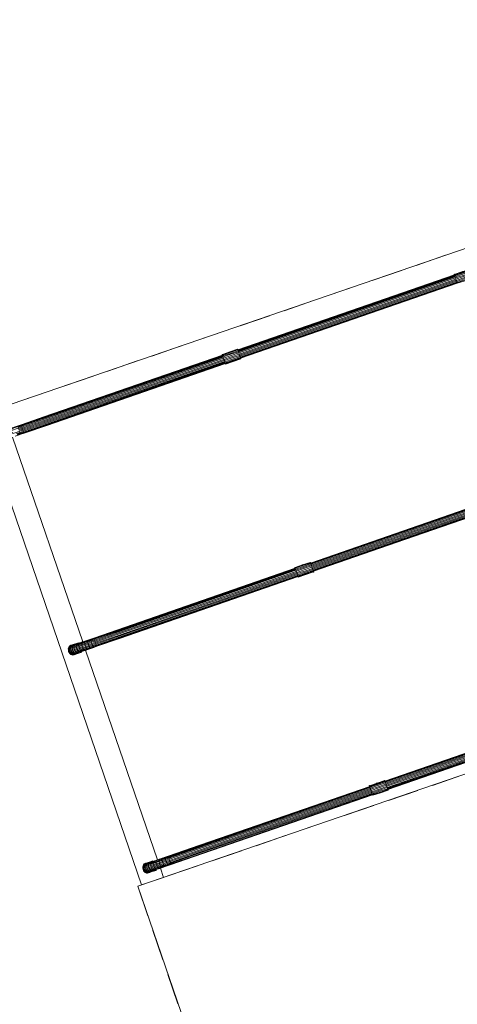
# Model space of a CAD drawing. Header units: metres. Extents: x 231584 to 239351, y 577231 to 577839.
# Tile 36 of 70: x 232119.52 to 232121.71, y 577548.96 to 577553.9. Entities that reach past the tile are written whole.
import ezdxf

# ---------------------------------------------------------------- set-up
doc = ezdxf.new("R2010")
doc.units = ezdxf.units.M
doc.header["$MEASUREMENT"] = 0
doc.layers.add('PDF_90 Terrein perceel', color=8, linetype='Continuous', lineweight=0)

msp = doc.modelspace()

# ---------------------------------------------------------------- linework, layer by layer
at = {"layer": 'PDF_90 Terrein perceel', "lineweight": 13}
for p, q in [((232121.5066, 577552.6668), (232121.6538, 577552.7173)), ((232121.2857, 577552.591), (232121.4329, 577552.6415)), ((232121.6972, 577552.6215), (232121.735, 577552.6344)), ((232120.6115, 577552.2427), (232121.698, 577552.6191)), ((232120.6125, 577552.2398), (232121.699, 577552.6163)), ((232120.6136, 577552.2365), (232121.7001, 577552.613)), ((232120.615, 577552.2323), (232121.7016, 577552.6087)), ((232120.6186, 577552.2219), (232121.7051, 577552.5983)), ((232121.7071, 577552.5927), (232120.6205, 577552.2162)), ((232121.7089, 577552.5875), (232120.6223, 577552.211)), ((232121.7103, 577552.5832), (232120.6238, 577552.2068)), ((232121.7076, 577552.5913), (232121.7055, 577552.5974)), ((232121.7113, 577552.5804), (232121.7095, 577552.5856)), ((232121.7115, 577552.5799), (232120.6249, 577552.2035)), ((232120.6256, 577552.2016), (232121.7121, 577552.578)), ((232121.0644, 577552.5151), (232121.2116, 577552.5656)), ((232120.8436, 577552.4394), (232120.9908, 577552.4899)), ((232120.6227, 577552.3636), (232120.77, 577552.4141)), ((232120.4019, 577552.2878), (232120.5491, 577552.3384)), ((232120.1806, 577552.2119), (232120.3278, 577552.2624)), ((232120.6111, 577552.2452), (232120.6107, 577552.245)), ((232120.6129, 577552.2384), (232120.6146, 577552.2337)), ((232120.5464, 577552.1834), (232120.5444, 577552.1891)), ((232120.627, 577552.1989), (232120.6265, 577552.1988)), ((232119.9596, 577552.1366), (232120.1068, 577552.1871)), ((232119.7388, 577552.0609), (232119.886, 577552.1114)), ((232119.5179, 577551.9851), (232119.6651, 577552.0356)), ((232119.8336, 577550.7775), (232119.4813, 577551.8043)), ((232120.9771, 577551.1709), (232122.0636, 577551.5473)), ((232120.9782, 577551.1676), (232122.0647, 577551.544)), ((232120.9798, 577551.1628), (232122.0663, 577551.5393)), ((232122.0717, 577551.5237), (232120.9852, 577551.1473)), ((232122.0735, 577551.5185), (232120.9869, 577551.1421)), ((232122.0749, 577551.5143), (232120.9884, 577551.1378)), ((232122.0761, 577551.511), (232120.9895, 577551.1345)), ((232120.9903, 577551.1322), (232122.0769, 577551.5086)), ((232120.9775, 577551.1694), (232120.9793, 577551.1643)), ((232120.9111, 577551.114), (232120.909, 577551.1201)), ((232120.9855, 577551.1463), (232120.9876, 577551.1402)), ((232119.7711, 577550.7551), (232119.775, 577550.7575)), ((232119.7812, 577550.7596), (232119.7788, 577550.7588)), ((232120.2088, 577549.6837), (232119.848, 577550.7355)), ((232121.3504, 577550.0764), (232122.4369, 577550.4528)), ((232121.3515, 577550.0731), (232122.4381, 577550.4495)), ((232121.353, 577550.0689), (232122.4395, 577550.4453)), ((232122.445, 577550.4292), (232121.3585, 577550.0528)), ((232122.4468, 577550.4241), (232121.3603, 577550.0476)), ((232122.4483, 577550.4198), (232121.3617, 577550.0434)), ((232122.4494, 577550.4165), (232121.3629, 577550.0401)), ((232121.3637, 577550.0377), (232122.4502, 577550.4141)), ((232121.272, 577550.0558), (232121.3098, 577550.0688)), ((232121.7351, 577550.1082), (232121.5878, 577550.0577)), ((232121.2843, 577550.02), (232121.2824, 577550.0256)), ((232121.3646, 577550.0349), (232121.3648, 577550.0344)), ((232121.5142, 577550.0324), (232121.367, 577549.9819)), ((232121.2934, 577549.9566), (232121.1462, 577549.9061)), ((232121.0721, 577549.8807), (232120.9247, 577549.8307)), ((232120.8511, 577549.8054), (232120.7039, 577549.7549)), ((232120.6302, 577549.7297), (232120.483, 577549.6792)), ((232120.1445, 577549.6606), (232120.1484, 577549.663)), ((232120.1545, 577549.6651), (232120.1522, 577549.6643)), ((232120.4094, 577549.6539), (232120.2622, 577549.6034)), ((232120.1851, 577549.3301), (232120.2356, 577549.1829)), ((232120.261, 577549.1088), (232120.3115, 577548.9616))]:
    msp.add_line(p, q, dxfattribs=at)
at = {"layer": 'PDF_90 Terrein perceel', "lineweight": 13, "flags": 128}
for points in [[(232124.1634, 577553.5777), (232124.0161, 577553.5272), (232119.2971, 577551.9094), (232118.4877, 577554.2687), (232117.6783, 577556.6281), (232118.4877, 577554.2687), (232123.2068, 577555.8866), (232118.4877, 577554.2687)], [(232121.786, 577552.6118), (232121.7877, 577552.6066), (232121.7495, 577552.5935), (232121.7113, 577552.5804), (232121.7126, 577552.5766), (232121.7508, 577552.5897), (232121.789, 577552.6028), (232121.7877, 577552.6066), (232122.8738, 577552.9829)], [(232120.6168, 577552.2271), (232121.7034, 577552.6035), (232121.7014, 577552.6092), (232121.7396, 577552.6223), (232121.7779, 577552.6354), (232121.7798, 577552.6297), (232121.7819, 577552.6236), (232121.7437, 577552.6105), (232121.7055, 577552.5974), (232121.7034, 577552.6035), (232121.7416, 577552.6166), (232121.7798, 577552.6297)], [(232121.7761, 577552.6406), (232121.7748, 577552.6444), (232121.7366, 577552.6313), (232121.6983, 577552.6181), (232121.6975, 577552.6205), (232121.6972, 577552.6215), (232121.7354, 577552.6346), (232121.7378, 577552.6354)], [(232121.6975, 577552.6205), (232121.7358, 577552.6336), (232121.774, 577552.6467)], [(232121.6996, 577552.6144), (232121.7379, 577552.6275), (232121.7761, 577552.6406), (232121.7779, 577552.6354)], [(232120.6118, 577552.2417), (232121.6983, 577552.6181), (232121.6996, 577552.6144), (232121.7014, 577552.6092)], [(232121.7124, 577552.5771), (232120.6259, 577552.2007), (232120.6246, 577552.2044), (232120.6228, 577552.2096), (232120.6209, 577552.2153)], [(232119.5249, 577551.8662), (232119.6395, 577551.906), (232120.5352, 577552.216), (232120.5344, 577552.2183), (232120.5726, 577552.2314), (232120.6108, 577552.2446), (232120.6116, 577552.2422), (232120.5734, 577552.2291), (232120.5352, 577552.216), (232120.5365, 577552.2122), (232120.5381, 577552.2075)], [(232120.5344, 577552.2183), (232120.5341, 577552.2193), (232120.5718, 577552.2322), (232120.5723, 577552.2324), (232120.5732, 577552.2327), (232120.611, 577552.2457), (232120.6111, 577552.2452), (232120.612, 577552.2428)], [(232120.5341, 577552.2193), (232120.5723, 577552.2324), (232120.6105, 577552.2455), (232120.6108, 577552.2446)], [(232120.6116, 577552.2422), (232120.6129, 577552.2384), (232120.5747, 577552.2253), (232120.5365, 577552.2122)], [(232119.4553, 577551.8418), (232119.4679, 577551.8466), (232119.4658, 577551.8449), (232119.4646, 577551.8424), (232119.4787, 577551.8472), (232119.4784, 577551.8434), (232119.4791, 577551.8384), (232119.495, 577551.8444), (232119.5115, 577551.85), (232119.5133, 577551.8448), (232119.5152, 577551.8392), (232119.5316, 577551.8453), (232119.6467, 577551.8848), (232120.5423, 577552.1952), (232120.5805, 577552.2083), (232120.6188, 577552.2214), (232120.6209, 577552.2153), (232120.5827, 577552.2022), (232120.5444, 577552.1891), (232120.5423, 577552.1952), (232120.5402, 577552.2013), (232120.5784, 577552.2145), (232120.6167, 577552.2276)], [(232119.4679, 577551.8466), (232119.4811, 577551.8512), (232119.48, 577551.8498), (232119.4787, 577551.8472), (232119.4943, 577551.8526), (232119.5099, 577551.8579), (232119.5105, 577551.8544), (232119.5115, 577551.85), (232119.528, 577551.8557), (232119.643, 577551.8957), (232120.5388, 577552.2056)], [(232119.4811, 577551.8512), (232119.4952, 577551.856), (232119.4946, 577551.8548), (232119.5097, 577551.8599), (232119.5253, 577551.8653), (232119.5259, 577551.8634), (232119.6404, 577551.9032), (232120.536, 577552.2136)], [(232119.4952, 577551.856), (232119.5098, 577551.8611), (232119.5097, 577551.8599), (232119.5099, 577551.8579), (232119.5259, 577551.8634), (232119.5266, 577551.8599), (232119.6416, 577551.8999), (232120.5373, 577552.2098)], [(232120.5441, 577552.19), (232119.6485, 577551.8796), (232119.5335, 577551.8396), (232119.5353, 577551.8345), (232119.5368, 577551.8302), (232119.5207, 577551.8247), (232119.5188, 577551.8288), (232119.5023, 577551.8231)], [(232119.5098, 577551.8611), (232119.5249, 577551.8662), (232119.5253, 577551.8653), (232119.6398, 577551.9051), (232120.5354, 577552.2155)], [(232119.5105, 577551.8544), (232119.5266, 577551.8599), (232119.528, 577551.8557), (232119.5298, 577551.8505), (232119.6448, 577551.8905), (232120.5404, 577552.2009)], [(232120.5503, 577552.1721), (232120.5885, 577552.1852), (232120.6267, 577552.1983), (232120.6259, 577552.2007), (232120.5877, 577552.1876), (232120.5494, 577552.1744), (232119.6539, 577551.864), (232119.5394, 577551.8242), (232119.5243, 577551.8191)], [(232120.5402, 577552.2013), (232120.5381, 577552.2075), (232120.5763, 577552.2206), (232120.6146, 577552.2337), (232120.6167, 577552.2276), (232120.6188, 577552.2214)], [(232120.6246, 577552.2044), (232120.5864, 577552.1913), (232120.5482, 577552.1782), (232120.5464, 577552.1834), (232120.5846, 577552.1965), (232120.6228, 577552.2096)], [(232120.6267, 577552.1983), (232120.627, 577552.1974), (232120.5888, 577552.1843), (232120.5506, 577552.1711), (232120.5503, 577552.1721), (232120.5494, 577552.1744), (232120.5482, 577552.1782)], [(232120.5704, 577552.2317), (232120.5726, 577552.233), (232120.5747, 577552.2332)], [(232120.6264, 577552.2008), (232120.627, 577552.1989), (232120.6273, 577552.198), (232120.6269, 577552.1978)], [(232120.5459, 577552.1848), (232119.6503, 577551.8744), (232119.5353, 577551.8345), (232119.5188, 577551.8288), (232119.517, 577551.834), (232119.5, 577551.8282), (232119.484, 577551.8227), (232119.4817, 577551.8277), (232119.4666, 577551.8225), (232119.4647, 577551.8282), (232119.464, 577551.8332), (232119.4499, 577551.8283), (232119.4503, 577551.8332), (232119.4509, 577551.8377), (232119.4393, 577551.8331), (232119.4413, 577551.8365), (232119.4439, 577551.8379), (232119.434, 577551.8345), (232119.4309, 577551.8329), (232119.4224, 577551.83), (232119.426, 577551.8318)], [(232120.5485, 577552.1773), (232119.6529, 577551.8669), (232119.5384, 577551.8271), (232119.5223, 577551.8216), (232119.5207, 577551.8247), (232119.5047, 577551.8192)], [(232120.5473, 577552.1806), (232119.6518, 577551.8702), (232119.5368, 577551.8302), (232119.5384, 577551.8271), (232119.539, 577551.8252), (232119.5236, 577551.8194), (232119.5223, 577551.8216), (232119.5068, 577551.8162)], [(232120.5493, 577552.1749), (232119.6537, 577551.8645), (232119.539, 577551.8252), (232119.5394, 577551.8242)], [(232119.4669, 577551.8463), (232119.4395, 577551.9261), (232119.3296, 577551.8884), (232120.1291, 577549.5578), (232120.2391, 577549.5955), (232120.2232, 577549.6417)], [(232119.5133, 577551.8448), (232119.5298, 577551.8505), (232119.5316, 577551.8453), (232119.5335, 577551.8396), (232119.517, 577551.834)], [(232119.5096, 577551.814), (232119.5243, 577551.8191), (232119.5236, 577551.8194), (232119.5085, 577551.8142), (232119.5096, 577551.814), (232119.4955, 577551.8092)], [(232120.9378, 577551.1637), (232120.9751, 577551.1765), (232120.9754, 577551.1756), (232120.9762, 577551.1732), (232122.0628, 577551.5497)], [(232120.9764, 577551.1728), (232122.0629, 577551.5492), (232122.0644, 577551.5449), (232122.066, 577551.5402)], [(232120.9814, 577551.1581), (232122.068, 577551.5346), (232122.066, 577551.5402), (232122.1042, 577551.5533), (232122.1425, 577551.5664), (232122.1408, 577551.5712), (232122.1394, 577551.5754), (232122.1386, 577551.5778), (232122.1383, 577551.5787), (232122.101, 577551.5659)], [(232119.8199, 577550.7728), (232119.8321, 577550.777), (232119.8304, 577550.7759), (232119.8289, 577550.7728), (232119.8435, 577550.7778), (232119.8432, 577550.774), (232119.8437, 577550.7694), (232119.8598, 577550.7749), (232119.8763, 577550.7806), (232119.8779, 577550.7759), (232119.8798, 577550.7702), (232119.8964, 577550.7759), (232120.0113, 577550.8158), (232120.9069, 577551.1262), (232120.9451, 577551.1393), (232120.9834, 577551.1525), (232122.0699, 577551.5289)], [(232122.077, 577551.5081), (232120.9905, 577551.1317), (232120.9913, 577551.1293), (232120.9916, 577551.1284), (232120.9913, 577551.1293), (232120.9905, 577551.1317)], [(232119.8897, 577550.7968), (232120.0042, 577550.8366), (232120.8998, 577551.147), (232120.899, 577551.1494), (232120.9372, 577551.1625), (232120.9754, 577551.1756), (232120.9762, 577551.1732), (232120.938, 577551.1601), (232120.8998, 577551.147), (232120.9011, 577551.1432), (232120.9029, 577551.138)], [(232125.6892, 577548.6594), (232125.6882, 577548.6622), (232125.6382, 577548.8096), (232125.6377, 577548.8094), (232124.8288, 577551.169), (232120.1098, 577549.5511), (232120.9187, 577547.1916), (232125.6377, 577548.8094), (232120.9187, 577547.1916), (232120.1098, 577549.5511), (232124.8288, 577551.169), (232125.6377, 577548.8094)], [(232120.8987, 577551.1503), (232120.9369, 577551.1634), (232120.9751, 577551.1765), (232120.9754, 577551.1756)], [(232120.899, 577551.1494), (232120.8987, 577551.1503), (232120.9364, 577551.1633)], [(232120.9762, 577551.1732), (232120.9775, 577551.1694), (232120.9393, 577551.1563), (232120.9011, 577551.1432)], [(232120.9048, 577551.1324), (232120.9029, 577551.138), (232120.9411, 577551.1511), (232120.9793, 577551.1643), (232120.9813, 577551.1586)], [(232120.935, 577551.1628), (232120.9369, 577551.1634), (232120.9393, 577551.1642)], [(232120.9359, 577551.1631), (232120.9369, 577551.1634), (232120.9374, 577551.1636)], [(232120.9132, 577551.1078), (232120.0176, 577550.7974), (232119.903, 577550.7581), (232119.8871, 577550.7521), (232119.8853, 577550.7557), (232119.8695, 577550.7498), (232119.8534, 577550.7443), (232119.8508, 577550.7487), (232119.8359, 577550.743), (232119.8332, 577550.7479), (232119.819, 577550.743), (232119.8166, 577550.7485), (232119.8039, 577550.7441), (232119.8026, 577550.7495), (232119.8017, 577550.755), (232119.7909, 577550.7513), (232119.7913, 577550.7562), (232119.793, 577550.7605), (232119.784, 577550.7574), (232119.7867, 577550.7604), (232119.7801, 577550.7581), (232119.777, 577550.7549), (232119.784, 577550.7574), (232119.7823, 577550.7531), (232119.7913, 577550.7562), (232119.8022, 577550.7599), (232119.8149, 577550.7643), (232119.8286, 577550.769), (232119.8432, 577550.774), (232119.8593, 577550.7795), (232119.8598, 577550.7749), (232119.8611, 577550.7696), (232119.8779, 577550.7759), (232119.8944, 577550.7815), (232119.8964, 577550.7759), (232119.8981, 577550.7707), (232119.8816, 577550.765), (232119.8798, 577550.7702), (232119.8629, 577550.7644), (232119.8648, 577550.7587), (232119.8669, 577550.7542), (232119.8695, 577550.7498), (232119.8715, 577550.7468), (232119.8731, 577550.7452), (232119.858, 577550.74), (232119.856, 577550.7414), (232119.8418, 577550.7366), (232119.8388, 577550.7392), (232119.8251, 577550.7345), (232119.8218, 577550.7381), (232119.809, 577550.7338), (232119.8063, 577550.7386), (232119.795, 577550.7348), (232119.7927, 577550.7398), (232119.7833, 577550.7365), (232119.7855, 577550.7315), (232119.7887, 577550.7268), (232119.7925, 577550.7234), (232119.7965, 577550.721), (232119.8006, 577550.7198), (232119.794, 577550.7176), (232119.7894, 577550.7186), (232119.7842, 577550.7168), (232119.7798, 577550.719), (232119.7765, 577550.7179), (232119.7722, 577550.7211), (232119.7713, 577550.7208)], [(232120.9121, 577551.1111), (232120.0165, 577550.8007), (232119.9014, 577550.7612), (232119.903, 577550.7581), (232119.9038, 577550.7557), (232119.8882, 577550.7504), (232119.8871, 577550.7521), (232119.8715, 577550.7468), (232119.856, 577550.7414), (232119.8534, 577550.7443), (232119.8388, 577550.7392), (232119.8359, 577550.743), (232119.8218, 577550.7381), (232119.819, 577550.743), (232119.8063, 577550.7386), (232119.8039, 577550.7441), (232119.7927, 577550.7398), (232119.7912, 577550.7456), (232119.7909, 577550.7513), (232119.7814, 577550.748), (232119.7739, 577550.7455), (232119.7748, 577550.7505), (232119.777, 577550.7549), (232119.7718, 577550.7532), (232119.7749, 577550.7564), (232119.7801, 577550.7581), (232119.7835, 577550.7604), (232119.7901, 577550.7626), (232119.7944, 577550.7641)], [(232120.9106, 577551.1154), (232120.0149, 577550.8055), (232119.8999, 577550.7655), (232119.8834, 577550.7598), (232119.8816, 577550.765), (232119.8648, 577550.7587), (232119.8488, 577550.7532), (232119.8463, 577550.7587), (232119.8312, 577550.7535), (232119.8295, 577550.7587), (232119.8286, 577550.7642), (232119.8145, 577550.7594), (232119.8149, 577550.7643), (232119.8157, 577550.7682), (232119.8034, 577550.764), (232119.8056, 577550.7669), (232119.8085, 577550.769), (232119.7986, 577550.7656), (232119.7957, 577550.7635), (232119.7867, 577550.7604), (232119.7901, 577550.7626)], [(232120.9089, 577551.1206), (232120.0133, 577550.8102), (232119.8981, 577550.7707), (232119.8999, 577550.7655), (232119.9014, 577550.7612), (232119.8853, 577550.7557), (232119.8834, 577550.7598), (232119.8669, 577550.7542), (232119.8508, 577550.7487), (232119.8488, 577550.7532), (232119.8332, 577550.7479), (232119.8312, 577550.7535), (232119.8166, 577550.7485), (232119.8153, 577550.7539), (232119.8145, 577550.7594), (232119.8017, 577550.755), (232119.8022, 577550.7599), (232119.8034, 577550.764), (232119.793, 577550.7605), (232119.7957, 577550.7635), (232119.8056, 577550.7669), (232119.8172, 577550.7714), (232119.8304, 577550.7759), (232119.8441, 577550.7806), (232119.8592, 577550.7858), (232119.8586, 577550.783), (232119.8593, 577550.7795), (232119.8753, 577550.785), (232119.8912, 577550.791), (232119.8928, 577550.7863), (232119.8944, 577550.7815), (232120.0096, 577550.821), (232120.9051, 577551.1314)], [(232119.8321, 577550.777), (232119.8458, 577550.7817), (232119.8441, 577550.7806), (232119.8435, 577550.7778), (232119.8586, 577550.783), (232119.8746, 577550.7885), (232119.8753, 577550.785), (232119.8763, 577550.7806), (232119.8928, 577550.7863), (232120.0078, 577550.8262), (232120.9034, 577551.1366)], [(232119.8458, 577550.7817), (232119.86, 577550.7866), (232119.8592, 577550.7858), (232119.8743, 577550.791), (232119.8899, 577550.7963), (232119.89, 577550.7943), (232120.0052, 577550.8338), (232120.9008, 577551.1442)], [(232119.86, 577550.7866), (232119.8746, 577550.7916), (232119.8743, 577550.791), (232119.8746, 577550.7885), (232119.89, 577550.7943), (232119.8912, 577550.791), (232120.0063, 577550.8305), (232120.9019, 577551.1409)], [(232119.8746, 577550.7916), (232119.8897, 577550.7968), (232119.8899, 577550.7963), (232120.0044, 577550.8361), (232120.9001, 577551.1461)], [(232120.9142, 577551.105), (232120.0186, 577550.7946), (232119.904, 577550.7553), (232119.889, 577550.7496)], [(232120.9139, 577551.1059), (232120.0183, 577550.7955), (232119.9038, 577550.7557), (232119.904, 577550.7553)], [(232120.9892, 577551.1355), (232120.9905, 577551.1317), (232120.9523, 577551.1186), (232120.914, 577551.1055), (232120.9128, 577551.1092)], [(232120.9916, 577551.1284), (232120.9534, 577551.1153), (232120.9152, 577551.1022), (232120.9149, 577551.1031), (232120.914, 577551.1055)], [(232120.9913, 577551.1293), (232120.9531, 577551.1162), (232120.9149, 577551.1031)], [(232119.8125, 577550.7729), (232119.8123, 577550.7734), (232119.7929, 577550.7668), (232119.7741, 577550.7603), (232119.7692, 577550.7576), (232119.7658, 577550.7537), (232119.7628, 577550.7485), (232119.7616, 577550.7428), (232119.7618, 577550.736), (232119.763, 577550.7296), (232119.766, 577550.7238), (232119.7699, 577550.7188), (232119.7745, 577550.7145), (232119.78, 577550.7122), (232119.7851, 577550.7113), (232119.7906, 577550.7122), (232119.8093, 577550.7191), (232119.8286, 577550.7257), (232119.8285, 577550.7262), (232119.8277, 577550.7286)], [(232119.7643, 577550.7364), (232119.7641, 577550.7416), (232119.7654, 577550.7473), (232119.7675, 577550.7517), (232119.7711, 577550.7551), (232119.7721, 577550.7554), (232119.7685, 577550.752), (232119.7663, 577550.7476)], [(232119.8085, 577550.769), (232119.8199, 577550.7728), (232119.8172, 577550.7714), (232119.8157, 577550.7682), (232119.8289, 577550.7728), (232119.8286, 577550.769), (232119.8286, 577550.7642), (232119.8437, 577550.7694), (232119.845, 577550.7641), (232119.8611, 577550.7696), (232119.8629, 577550.7644), (232119.8463, 577550.7587), (232119.845, 577550.7641), (232119.8295, 577550.7587), (232119.8153, 577550.7539), (232119.8026, 577550.7495), (232119.7912, 577550.7456), (232119.7818, 577550.7424), (232119.7814, 577550.748), (232119.7823, 577550.7531), (232119.7748, 577550.7505), (232119.7696, 577550.7487), (232119.7663, 577550.7476), (232119.7649, 577550.7424)], [(232119.776, 577550.7578), (232119.7788, 577550.7588), (232119.7749, 577550.7564), (232119.7721, 577550.7554)], [(232119.7741, 577550.7603), (232119.7791, 577550.761), (232119.784, 577550.7605)], [(232119.7914, 577550.7652), (232119.7933, 577550.7658), (232119.8125, 577550.7729), (232119.8133, 577550.7706)], [(232119.7653, 577550.7304), (232119.7643, 577550.7364), (232119.7653, 577550.7367), (232119.7686, 577550.7378), (232119.7743, 577550.7398), (232119.7818, 577550.7424), (232119.7833, 577550.7365), (232119.7753, 577550.7338), (232119.7743, 577550.7398), (232119.7739, 577550.7455), (232119.7682, 577550.7435), (232119.7696, 577550.7487), (232119.7718, 577550.7532), (232119.7685, 577550.752)], [(232119.7756, 577550.7175), (232119.7713, 577550.7208), (232119.7681, 577550.7255), (232119.7653, 577550.7304), (232119.7668, 577550.7309), (232119.769, 577550.7259), (232119.7681, 577550.7255)], [(232119.8465, 577550.735), (232119.8443, 577550.7353), (232119.858, 577550.74), (232119.8602, 577550.7397), (232119.8465, 577550.735), (232119.8343, 577550.7308), (232119.8311, 577550.7308), (232119.8281, 577550.7319), (232119.8251, 577550.7345), (232119.8124, 577550.7302), (232119.8015, 577550.7265), (232119.7925, 577550.7234), (232119.785, 577550.7208), (232119.7798, 577550.719), (232119.7755, 577550.7223), (232119.7723, 577550.727), (232119.7701, 577550.732), (232119.7753, 577550.7338), (232119.778, 577550.7289), (232119.7855, 577550.7315), (232119.795, 577550.7348), (232119.7982, 577550.7301), (232119.809, 577550.7338), (232119.8124, 577550.7302), (232119.8158, 577550.7277), (232119.8281, 577550.7319), (232119.8418, 577550.7366), (232119.8443, 577550.7353), (232119.8311, 577550.7308), (232119.8198, 577550.7269), (232119.8158, 577550.7277), (232119.8055, 577550.7241), (232119.7965, 577550.721), (232119.7894, 577550.7186), (232119.785, 577550.7208), (232119.7812, 577550.7242), (232119.778, 577550.7289), (232119.7723, 577550.727), (232119.769, 577550.7259), (232119.7722, 577550.7211), (232119.7755, 577550.7223), (232119.7812, 577550.7242), (232119.7887, 577550.7268), (232119.7982, 577550.7301), (232119.8015, 577550.7265), (232119.8055, 577550.7241), (232119.8096, 577550.7229), (232119.813, 577550.7236), (232119.8046, 577550.7206)], [(232119.78, 577550.7154), (232119.7756, 577550.7175), (232119.7765, 577550.7179), (232119.7809, 577550.7157), (232119.7842, 577550.7168), (232119.7888, 577550.7158), (232119.786, 577550.7148), (232119.7809, 577550.7157), (232119.78, 577550.7154), (232119.785, 577550.7145)], [(232119.7932, 577550.7168), (232119.7979, 577550.7184), (232119.794, 577550.7176), (232119.7902, 577550.7163), (232119.7888, 577550.7158), (232119.7932, 577550.7168), (232119.7932, 577550.7168)], [(232119.7984, 577550.7185), (232119.795, 577550.7147), (232119.7906, 577550.7122)], [(232119.8285, 577550.7262), (232119.8091, 577550.7196), (232119.795, 577550.7147)], [(232119.8343, 577550.7308), (232119.823, 577550.727), (232119.8198, 577550.7269), (232119.8096, 577550.7229), (232119.8006, 577550.7198), (232119.8046, 577550.7206), (232119.7979, 577550.7184)], [(232119.8744, 577550.7446), (232119.889, 577550.7496), (232119.8882, 577550.7504), (232119.8731, 577550.7452), (232119.8744, 577550.7446), (232119.8602, 577550.7397)], [(232121.3548, 577550.0637), (232122.4413, 577550.4401), (232122.4394, 577550.4458), (232122.4776, 577550.4589), (232122.5158, 577550.472), (232122.514, 577550.4772), (232122.5127, 577550.481), (232122.5119, 577550.4833), (232122.5118, 577550.4838), (232122.4735, 577550.4707)], [(232121.3509, 577550.075), (232121.3496, 577550.0788), (232121.3114, 577550.0657), (232121.2731, 577550.0525), (232121.2723, 577550.0549), (232121.3106, 577550.068), (232121.3488, 577550.0811), (232121.3494, 577550.0792), (232122.436, 577550.4557)], [(232121.2782, 577550.0379), (232121.2762, 577550.0436), (232121.2744, 577550.0488), (232121.3127, 577550.0619), (232121.3509, 577550.075), (232121.3527, 577550.0698), (232121.3546, 577550.0641), (232121.3567, 577550.058), (232122.4432, 577550.4344)], [(232121.3498, 577550.0783), (232122.4363, 577550.4547), (232122.4376, 577550.451), (232122.4394, 577550.4458)], [(232122.4504, 577550.4137), (232121.3638, 577550.0372), (232121.3625, 577550.041), (232121.3608, 577550.0462), (232121.3588, 577550.0519)], [(232120.1932, 577549.6784), (232120.2055, 577549.6826), (232120.2038, 577549.6815), (232120.2022, 577549.6783), (232120.2168, 577549.6833), (232120.2166, 577549.6795), (232120.2171, 577549.675), (232120.2331, 577549.6805), (232120.2496, 577549.6861), (232120.2512, 577549.6814), (232120.2532, 577549.6758), (232120.2697, 577549.6814), (232120.3847, 577549.7214), (232121.2803, 577550.0318), (232121.2782, 577550.0379), (232121.3164, 577550.051), (232121.3546, 577550.0641)], [(232121.2723, 577550.0549), (232121.272, 577550.0558), (232121.3102, 577550.069), (232121.3126, 577550.0698)], [(232121.2762, 577550.0436), (232121.3144, 577550.0567), (232121.3527, 577550.0698)], [(232121.3083, 577550.0683), (232121.3102, 577550.069), (232121.3485, 577550.0821), (232121.3488, 577550.0811), (232121.3496, 577550.0788)], [(232121.3093, 577550.0686), (232121.3102, 577550.069), (232121.3107, 577550.0691)], [(232121.3112, 577550.0693), (232121.3485, 577550.0821), (232121.3488, 577550.0811)], [(232121.2854, 577550.0167), (232120.3897, 577549.7068), (232120.2747, 577549.6668), (232120.2763, 577549.6636), (232120.2771, 577549.6613), (232120.2616, 577549.6559), (232120.2603, 577549.6581), (232120.2447, 577549.6528), (232120.2293, 577549.647), (232120.2266, 577549.6503), (232120.2121, 577549.6448), (232120.2091, 577549.649), (232120.1949, 577549.6442), (232120.1924, 577549.6486), (232120.1796, 577549.6442), (232120.1772, 577549.6497), (232120.1659, 577549.6458), (232120.1646, 577549.6512), (232120.1642, 577549.6568), (232120.1548, 577549.6536), (232120.1472, 577549.651), (232120.1481, 577549.6561), (232120.1503, 577549.6605), (232120.1451, 577549.6587), (232120.1482, 577549.6619), (232120.1534, 577549.6637), (232120.1569, 577549.6659), (232120.1635, 577549.6682), (232120.1677, 577549.6696)], [(232121.2838, 577550.0214), (232120.3882, 577549.711), (232120.2733, 577549.671), (232120.2567, 577549.6654), (232120.255, 577549.6706), (232120.238, 577549.6647), (232120.2221, 577549.6588), (232120.2197, 577549.6643), (232120.2046, 577549.6591), (232120.2028, 577549.6643), (232120.202, 577549.6698), (232120.1878, 577549.6649), (232120.1882, 577549.6698), (232120.189, 577549.6738), (232120.1767, 577549.6696), (232120.1787, 577549.6729), (232120.1819, 577549.6745), (232120.172, 577549.6711), (232120.1688, 577549.6695), (232120.16, 577549.6659), (232120.1635, 577549.6682)], [(232121.2822, 577550.0261), (232120.3865, 577549.7162), (232120.2715, 577549.6762), (232120.2733, 577549.671), (232120.2747, 577549.6668), (232120.2587, 577549.6613), (232120.2567, 577549.6654), (232120.2402, 577549.6597), (232120.2242, 577549.6542), (232120.2221, 577549.6588), (232120.2065, 577549.6534), (232120.2046, 577549.6591), (232120.19, 577549.6541), (232120.1886, 577549.6594), (232120.1878, 577549.6649), (232120.1751, 577549.6606), (232120.1755, 577549.6655), (232120.1767, 577549.6696), (232120.1663, 577549.666), (232120.1688, 577549.6695), (232120.1787, 577549.6729), (232120.1905, 577549.6769), (232120.2038, 577549.6815), (232120.2174, 577549.6862), (232120.2325, 577549.6913), (232120.2318, 577549.689), (232120.2326, 577549.685), (232120.2485, 577549.691), (232120.2645, 577549.6965), (232120.2661, 577549.6918), (232120.2678, 577549.6871), (232120.3827, 577549.727), (232121.2785, 577550.037)], [(232120.2055, 577549.6826), (232120.2192, 577549.6873), (232120.2174, 577549.6862), (232120.2168, 577549.6833), (232120.2318, 577549.689), (232120.2478, 577549.6945), (232120.2485, 577549.691), (232120.2496, 577549.6861), (232120.2661, 577549.6918), (232120.3811, 577549.7318), (232121.2767, 577550.0422)], [(232120.2192, 577549.6873), (232120.2333, 577549.6921), (232120.2325, 577549.6913), (232120.2476, 577549.6965), (232120.2632, 577549.7019), (232120.2634, 577549.6998), (232120.3785, 577549.7393), (232121.2741, 577550.0497)], [(232120.2333, 577549.6921), (232120.2478, 577549.6976), (232120.2476, 577549.6965), (232120.2478, 577549.6945), (232120.2634, 577549.6998), (232120.2645, 577549.6965), (232120.3797, 577549.736), (232121.2753, 577550.0464)], [(232120.2478, 577549.6976), (232120.2629, 577549.7028), (232120.2632, 577549.7019), (232120.3777, 577549.7417), (232121.2733, 577550.0521)], [(232120.2629, 577549.7028), (232120.3776, 577549.7421), (232121.2731, 577550.0525), (232121.2744, 577550.0488)], [(232121.3625, 577550.041), (232121.3243, 577550.0279), (232121.2861, 577550.0148), (232121.2843, 577550.02), (232121.3225, 577550.0331), (232121.3608, 577550.0462)], [(232121.2874, 577550.011), (232121.2882, 577550.0087), (232121.3264, 577550.0218), (232121.3646, 577550.0349), (232121.3638, 577550.0372), (232121.3256, 577550.0241), (232121.2874, 577550.011), (232121.2861, 577550.0148)], [(232121.3638, 577550.0372), (232121.3646, 577550.0349), (232121.365, 577550.0339), (232121.3267, 577550.0208), (232121.2885, 577550.0077), (232121.2882, 577550.0087)], [(232121.2866, 577550.0134), (232120.391, 577549.703), (232120.2763, 577549.6636), (232120.2603, 577549.6581), (232120.2587, 577549.6613), (232120.2426, 577549.6558), (232120.2266, 577549.6503), (232120.2242, 577549.6542), (232120.2091, 577549.649), (232120.2065, 577549.6534), (232120.1924, 577549.6486), (232120.19, 577549.6541), (232120.1772, 577549.6497), (232120.1759, 577549.655), (232120.1751, 577549.6606), (232120.1642, 577549.6568), (232120.1646, 577549.6617), (232120.1663, 577549.666), (232120.1574, 577549.6629), (232120.16, 577549.6659), (232120.1534, 577549.6637), (232120.1503, 577549.6605), (232120.1574, 577549.6629), (232120.1557, 577549.6587), (232120.1646, 577549.6617), (232120.1755, 577549.6655), (232120.1882, 577549.6698), (232120.2019, 577549.6745), (232120.2166, 577549.6795), (232120.2326, 577549.685), (232120.2331, 577549.6805), (232120.2343, 577549.6756), (232120.2512, 577549.6814), (232120.2678, 577549.6871), (232120.2697, 577549.6814), (232120.2715, 577549.6762), (232120.255, 577549.6706), (232120.2532, 577549.6758), (232120.2362, 577549.6699), (232120.238, 577549.6647), (232120.2402, 577549.6597), (232120.2426, 577549.6558), (232120.2447, 577549.6528), (232120.2465, 577549.6508), (232120.2314, 577549.6456), (232120.2293, 577549.647), (232120.2151, 577549.6421), (232120.2121, 577549.6448), (232120.1984, 577549.6401), (232120.1949, 577549.6442), (232120.1824, 577549.6393), (232120.1796, 577549.6442), (232120.1683, 577549.6403), (232120.1659, 577549.6458), (232120.1565, 577549.6426), (232120.1589, 577549.6371), (232120.1621, 577549.6324), (232120.1659, 577549.6289), (232120.1698, 577549.6266), (232120.1738, 577549.6258), (232120.1672, 577549.6236), (232120.1628, 577549.6242), (232120.1576, 577549.6224), (232120.1531, 577549.6246), (232120.1498, 577549.6234), (232120.1455, 577549.6267), (232120.1446, 577549.6264)], [(232121.2876, 577550.0105), (232120.392, 577549.7002), (232120.2773, 577549.6608), (232120.2622, 577549.6556)], [(232121.2872, 577550.0115), (232120.3916, 577549.7011), (232120.2771, 577549.6613), (232120.2773, 577549.6608)], [(232120.1638, 577549.6182), (232120.1584, 577549.6169), (232120.1534, 577549.6178), (232120.1477, 577549.6206), (232120.1432, 577549.6243), (232120.1394, 577549.6293), (232120.1363, 577549.6351), (232120.135, 577549.6421), (232120.1349, 577549.6484), (232120.1362, 577549.6541), (232120.1391, 577549.6593), (232120.1424, 577549.6636), (232120.1474, 577549.6658), (232120.1663, 577549.6723), (232120.1856, 577549.6789), (232120.1858, 577549.6785)], [(232120.1819, 577549.6745), (232120.1932, 577549.6784), (232120.1905, 577549.6769), (232120.189, 577549.6738), (232120.2022, 577549.6783), (232120.2019, 577549.6745), (232120.202, 577549.6698), (232120.2171, 577549.675), (232120.2184, 577549.6696), (232120.2343, 577549.6756), (232120.2362, 577549.6699), (232120.2197, 577549.6643), (232120.2184, 577549.6696), (232120.2028, 577549.6643), (232120.1886, 577549.6594), (232120.1759, 577549.655), (232120.1646, 577549.6512), (232120.1551, 577549.6479), (232120.1548, 577549.6536), (232120.1557, 577549.6587), (232120.1481, 577549.6561), (232120.1429, 577549.6543), (232120.1396, 577549.6531), (232120.1383, 577549.6479)], [(232120.1646, 577549.6712), (232120.1665, 577549.6718), (232120.1858, 577549.6785), (232120.1866, 577549.6761)], [(232120.1377, 577549.6419), (232120.1373, 577549.6476), (232120.1387, 577549.6528), (232120.1409, 577549.6573), (232120.1445, 577549.6606), (232120.1454, 577549.6609), (232120.1418, 577549.6576), (232120.1396, 577549.6531)], [(232120.1387, 577549.6359), (232120.1377, 577549.6419), (232120.1386, 577549.6423), (232120.1419, 577549.6434), (232120.1476, 577549.6453), (232120.1551, 577549.6479), (232120.1565, 577549.6426), (232120.1486, 577549.6393), (232120.1476, 577549.6453), (232120.1472, 577549.651), (232120.1416, 577549.6491), (232120.1429, 577549.6543), (232120.1451, 577549.6587), (232120.1418, 577549.6576)], [(232120.1489, 577549.6231), (232120.1446, 577549.6264), (232120.1414, 577549.6311), (232120.1387, 577549.6359), (232120.1401, 577549.6364), (232120.1424, 577549.6314), (232120.1414, 577549.6311)], [(232120.2199, 577549.6406), (232120.2177, 577549.6409), (232120.2314, 577549.6456), (232120.2336, 577549.6453), (232120.2199, 577549.6406), (232120.2076, 577549.6364), (232120.2045, 577549.6364), (232120.2015, 577549.6374), (232120.1984, 577549.6401), (232120.1857, 577549.6357), (232120.1748, 577549.632), (232120.1659, 577549.6289), (232120.1583, 577549.6263), (232120.1531, 577549.6246), (232120.1489, 577549.6278), (232120.1457, 577549.6325), (232120.1434, 577549.6376), (232120.1486, 577549.6393), (232120.1513, 577549.6345), (232120.1589, 577549.6371), (232120.1683, 577549.6403), (232120.1715, 577549.6356), (232120.1824, 577549.6393), (232120.1857, 577549.6357), (232120.1892, 577549.6332), (232120.2015, 577549.6374), (232120.2151, 577549.6421), (232120.2177, 577549.6409), (232120.2045, 577549.6364), (232120.1931, 577549.6325), (232120.1892, 577549.6332), (232120.1788, 577549.6297), (232120.1698, 577549.6266), (232120.1628, 577549.6242), (232120.1583, 577549.6263), (232120.1545, 577549.6298), (232120.1513, 577549.6345), (232120.1457, 577549.6325), (232120.1424, 577549.6314), (232120.1455, 577549.6267), (232120.1489, 577549.6278), (232120.1545, 577549.6298), (232120.1621, 577549.6324), (232120.1715, 577549.6356), (232120.1748, 577549.632), (232120.1788, 577549.6297), (232120.1828, 577549.6289), (232120.1864, 577549.6291), (232120.1779, 577549.6262)], [(232120.1493, 577549.6633), (232120.1522, 577549.6643), (232120.1482, 577549.6619), (232120.1454, 577549.6609)], [(232120.1474, 577549.6658), (232120.1523, 577549.667), (232120.1574, 577549.6661)], [(232120.1533, 577549.6209), (232120.1489, 577549.6231), (232120.1498, 577549.6234), (232120.1543, 577549.6213), (232120.1576, 577549.6224), (232120.162, 577549.6218), (232120.1592, 577549.6208), (232120.1543, 577549.6213), (232120.1533, 577549.6209), (232120.1584, 577549.62)], [(232120.1666, 577549.6223), (232120.1713, 577549.6239), (232120.1672, 577549.6236), (232120.1634, 577549.6223), (232120.162, 577549.6218), (232120.1666, 577549.6223), (232120.1666, 577549.6223)], [(232120.1683, 577549.6203), (232120.1638, 577549.6182), (232120.1826, 577549.6247), (232120.202, 577549.6313), (232120.2017, 577549.6322)], [(232120.201, 577549.6341), (232120.2017, 577549.6322), (232120.1825, 577549.6251), (232120.1683, 577549.6203), (232120.1718, 577549.6241)], [(232120.2076, 577549.6364), (232120.1963, 577549.6325), (232120.1931, 577549.6325), (232120.1828, 577549.6289), (232120.1738, 577549.6258), (232120.1779, 577549.6262), (232120.1713, 577549.6239)], [(232120.2476, 577549.6506), (232120.2622, 577549.6556), (232120.2616, 577549.6559), (232120.2465, 577549.6508), (232120.2476, 577549.6506), (232120.2336, 577549.6453)], [(232120.257, 577549.6016), (232120.1098, 577549.5511), (232120.1598, 577549.4037)]]:
    msp.add_lwpolyline(points, dxfattribs=at)
for points in [[(232123.2068, 577555.8866), (232118.4877, 577554.2687), (232119.2971, 577551.9094), (232124.0161, 577553.5272)], [(232121.7477, 577552.5987), (232121.7095, 577552.5856), (232121.7076, 577552.5913), (232121.7458, 577552.6044), (232121.784, 577552.6175), (232121.786, 577552.6118)], [(232120.9855, 577551.1463), (232120.9473, 577551.1332), (232120.909, 577551.1201), (232120.9069, 577551.1262), (232120.9048, 577551.1324), (232120.943, 577551.1455), (232120.9813, 577551.1586), (232120.9834, 577551.1525)], [(232120.951, 577551.1224), (232120.9128, 577551.1092), (232120.9111, 577551.114), (232120.9494, 577551.1271), (232120.9876, 577551.1402), (232120.9892, 577551.1355)], [(232119.7682, 577550.7435), (232119.7649, 577550.7424), (232119.7653, 577550.7367), (232119.7668, 577550.7309), (232119.7701, 577550.732), (232119.7686, 577550.7378)], [(232119.7895, 577550.7155), (232119.785, 577550.7145), (232119.786, 577550.7148), (232119.7904, 577550.7158)], [(232121.2803, 577550.0318), (232121.2824, 577550.0256), (232121.3206, 577550.0388), (232121.3588, 577550.0519), (232121.3567, 577550.058), (232121.3185, 577550.0449)], [(232120.1416, 577549.6491), (232120.1383, 577549.6479), (232120.1386, 577549.6423), (232120.1401, 577549.6364), (232120.1434, 577549.6376), (232120.1419, 577549.6434)], [(232120.1628, 577549.621), (232120.1584, 577549.62), (232120.1592, 577549.6208), (232120.1637, 577549.6213)]]:
    msp.add_lwpolyline(points, close=True, dxfattribs=at)
at = {"layer": 'PDF_90 Terrein perceel', "lineweight": 13}
for p in [(232121.6972, 577552.6215), (232120.5341, 577552.2193), (232120.5723, 577552.2324), (232120.5723, 577552.2324), (232120.5723, 577552.2324), (232120.5723, 577552.2324), (232120.8987, 577551.1503), (232120.9369, 577551.1634), (232120.9369, 577551.1634), (232120.9369, 577551.1634), (232120.9369, 577551.1634), (232120.9754, 577551.1756), (232120.9913, 577551.1293), (232120.9916, 577551.1284), (232119.7741, 577550.7603), (232119.7685, 577550.752), (232119.785, 577550.7145), (232121.3102, 577550.069), (232121.3102, 577550.069), (232121.3102, 577550.069), (232121.3102, 577550.069), (232121.3488, 577550.0811), (232121.272, 577550.0558), (232121.3646, 577550.0349), (232121.3648, 577550.0344), (232120.1418, 577549.6576), (232120.1474, 577549.6658), (232120.1584, 577549.62)]:
    msp.add_point(p, dxfattribs=at)

doc.saveas('drawing.dxf')
